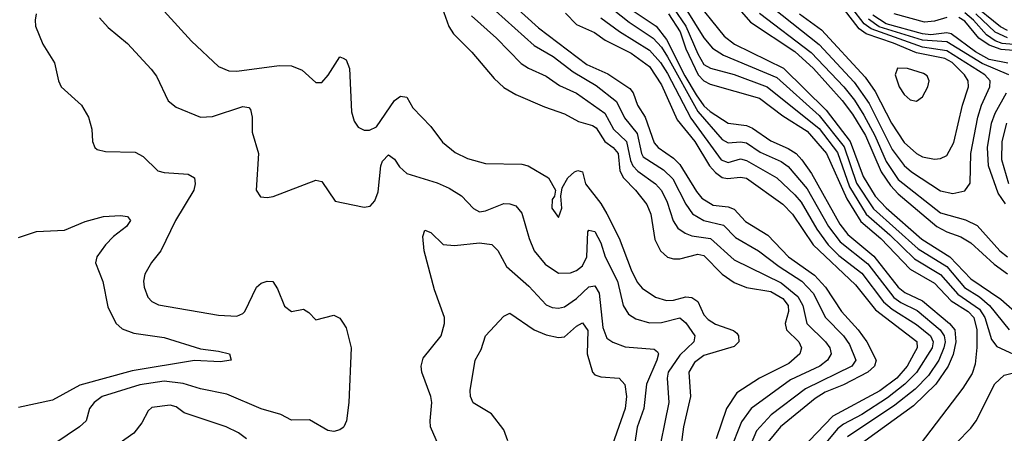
# Model space of a CAD drawing. Header units: inches. Extents: x 884549 to 1028252, y 526810 to 653624.
# Tile 101 of 256: x 938934 to 942180, y 551109 to 552471. Entities that reach past the tile are written whole.
import ezdxf

# ---------------------------------------------------------------- set-up
doc = ezdxf.new("R2010")
doc.units = ezdxf.units.IN
doc.header["$MEASUREMENT"] = 0
doc.layers.add('A9535', color=7, linetype='Continuous')
doc.layers.add('A9545', color=7, linetype='Continuous')

msp = doc.modelspace()

# ---------------------------------------------------------------- linework, layer by layer
at = {"layer": 'A9535', "color": 5}
for points, elevation in [([(938989, 552490), (938984.8, 552470), (938986.8, 552450), (939010, 552390.3), (939049.1, 552329.1), (939062, 552270), (939071.1, 552250), (939137.6, 552190), (939161.3, 552150), (939172.2, 552110), (939174.4, 552070), (939182, 552050), (939190, 552043.8), (939217.2, 552037.2), (939314.7, 552034.7), (939340.9, 552020.9), (939390, 551972.9), (939410, 551967.7), (939490, 551961.8), (939510.3, 551950), (939513, 551930), (939508, 551910), (939447.8, 551810), (939399.7, 551710), (939368.4, 551671.6), (939347, 551633), (939342.6, 551610), (939344.8, 551590), (939356.8, 551556.8), (939370, 551542.9), (939391.8, 551531.8), (939590, 551497.7), (939650, 551494.6), (939670, 551502.9), (939676, 551510), (939714.8, 551590), (939730, 551603.6), (939750, 551610.2), (939768.8, 551608.8), (939784.1, 551584.1), (939806.9, 551526.9), (939830, 551510.2), (939870, 551518), (939887.1, 551507.1), (939910, 551482.4), (939970, 551497.6), (939990, 551488.2), (940000, 551471.9)], 3140), ([(939197.4, 552477.4), (939225.6, 552445.6), (939290, 552393.1), (939368, 552308), (939384.8, 552284.8), (939423.6, 552203.6), (939450, 552182.9), (939530.2, 552150.2), (939570, 552151.8), (939670, 552185.3), (939690, 552181.6), (939695.3, 552175.3), (939700.9, 552150), (939700.5, 552100.5), (939721.5, 552030), (939714, 551910), (939727.7, 551887.7), (939750, 551884.9), (939770, 551888.2), (939910, 551942.4), (939930, 551938), (939973.7, 551873.7), (940000, 551868.1)], 3160), ([(939410, 552499.8), (939500.8, 552400.8), (939590, 552316.5), (939623.2, 552303.2), (939650, 552301.7), (939790, 552320.8), (939830, 552319.5), (939865.3, 552305.3), (939910, 552264.4), (939930, 552264.4), (939951.4, 552288.6), (939990, 552349.1), (940000, 552344.1)], 3180), ([(938930, 551753.1), (938990, 551772.9), (939081.7, 551778.3), (939150, 551806.9), (939210, 551822.7), (939266.2, 551826.2), (939290, 551822.6), (939299.1, 551810), (939286.2, 551790), (939243.3, 551756.7), (939217.5, 551730), (939188.2, 551690), (939183.6, 551670), (939208.7, 551608.7), (939224.9, 551524.9), (939251, 551471), (939272.2, 551452.2), (939310, 551438.8), (939410, 551424.3), (939530, 551387.4), (939590, 551379.6), (939626, 551370), (939630.8, 551350), (939595.6, 551344.4), (939510, 551347.9), (939305.4, 551314.6), (939132.4, 551267.6), (939042, 551218), (938930, 551194)], 3120), ([(940000, 551127.6), (939990, 551119.6), (939970, 551114.3), (939950, 551118.3), (939890, 551153.3), (939830, 551151.7), (939794.7, 551170), (939730, 551188.9), (939617.1, 551237.1), (939530, 551254.8), (939472.8, 551272.8), (939410, 551280.4), (939330, 551268.6), (939206.4, 551230), (939179.5, 551210), (939164.6, 551190), (939153, 551150), (939131.3, 551130), (939050, 551074.9), (939007.6, 551052.4), (938970, 551038.1), (938894.9, 551025.1)], 3140), ([(939682, 551090), (939655.1, 551110), (939614.8, 551130), (939476.5, 551176.5), (939450, 551195.6), (939430, 551200.8), (939370, 551193.8), (939357.4, 551182.6), (939336.5, 551143.5), (939310, 551109.1), (939150, 550996.2)], 3160)]:
    msp.add_lwpolyline(points, dxfattribs=dict(at, elevation=elevation))
at = {"layer": 'A9545', "color": 5}
for points, elevation in [([(940487.4, 552587.4), (940644.2, 552444.2), (940803.5, 552323.5), (940872.6, 552292.6), (940945, 552245), (940956, 552230), (940971.3, 552190), (940996.4, 552150), (941025.6, 552065.6), (941039, 552050), (941090, 552015), (941110, 551994.1), (941165.2, 551905.2), (941183.3, 551883.3), (941220.4, 551860.4), (941270, 551854.3), (941290, 551847.2), (941326.5, 551806.5), (941401, 551761), (941468.1, 551690), (941553.9, 551630), (941590.8, 551590), (941643.3, 551510), (941698.1, 551450), (941726.3, 551410), (941757.2, 551350), (941751.7, 551330), (941729.7, 551310), (941650, 551267.9), (941590, 551243.7), (941556.5, 551223.5), (941441.8, 551130), (941401, 551079)], 3280), ([(940439.1, 552559.1), (940630, 552386.2), (940692.7, 552350), (940759, 552299), (940834.5, 552254.5), (940901.9, 552201.9), (940928.2, 552148.2), (940970, 552096.6), (940983.8, 552030), (940990, 552019.5), (941056.1, 551976.1), (941087.1, 551947.1), (941130, 551863.3), (941152.1, 551832.1), (941189.8, 551809.8), (941253.9, 551793.8), (941293.7, 551753.7), (941370, 551709.4), (941437.8, 551657.8), (941512.9, 551610), (941550.3, 551570), (941590.1, 551490), (941649.4, 551430), (941670, 551400.9), (941690.7, 551350), (941677.8, 551330), (941524.5, 551255.5), (941410.9, 551169.1), (941363.3, 551116.7), (941317.8, 551010)], 3260), ([(941149.4, 552549.4), (941256.4, 552416.4), (941290.7, 552390.7), (941451.9, 552311.9), (941592.8, 552172.8), (941672, 552070), (941715, 551955), (941754.4, 551890), (941790, 551851.1), (941907.9, 551747.9), (942000.4, 551690), (942070, 551617.5), (942168.1, 551550), (942233.5, 551493.5)], 3480), ([(941390, 552532.7), (941570, 552389.8), (941685.6, 552265.6), (941734.8, 552194.8), (941810, 552043.3), (941850.4, 551990.4), (941874.4, 551970), (941970, 551907.4), (942010, 551898.2), (942050, 551907.9), (942067.6, 551932.4), (942069.9, 552029.9), (942092.6, 552150), (942104.9, 552190), (942132.2, 552250), (942133.1, 552270), (942115.5, 552290), (941990, 552368.9), (941910, 552381), (941740.6, 552440.6), (941717.9, 552457.9), (941677.7, 552510)], 3560), ([(940326.9, 552510), (940349.1, 552449.1), (940364.1, 552424.1), (940424.4, 552364.4), (940497.8, 552277.8), (940530, 552247.3), (940570, 552224.5), (940663.9, 552183.9), (940730, 552161.4), (940776.2, 552136.2), (940822.9, 552122.9), (940834.7, 552114.7), (940863.3, 552070), (940891, 552050), (940907.3, 552030), (940913, 551973), (940924.4, 551950), (940964.5, 551910), (941002, 551862), (941015, 551830), (941027.5, 551747.5), (941047.1, 551710), (941058.7, 551698.7), (941070, 551689.2), (941090, 551682.9), (941110, 551683.4), (941170, 551699.1), (941190, 551694.2), (941250, 551632.3), (941290, 551605.1), (941330, 551589), (941410, 551575.2), (941450, 551553.1), (941467.4, 551530), (941468.7, 551510), (941457.7, 551470), (941461.9, 551450), (941503.1, 551410), (941511.7, 551390), (941505.8, 551370), (941470, 551338.2), (941372.6, 551290), (941297.9, 551242.1), (941264.2, 551190), (941230.1, 551090)], 3220), ([(940870, 552521.5), (940942.8, 552462.8), (941022.5, 552410), (941050, 552380.2), (941070, 552349.3), (941169.2, 552169.2), (941250, 552076.5), (941270, 552065.8), (941310, 552069.3), (941330, 552065.3), (941375, 552035), (941444, 552004), (941467.8, 551987.8), (941530, 551913.6), (941600.9, 551790), (941639.2, 551739.2), (941730, 551667.3), (941816, 551556), (941839.4, 551539.4), (941893, 551513), (941969.1, 551449.1), (941981.9, 551430), (941984.5, 551410), (941980.9, 551390), (941964.1, 551350), (941930, 551299.1), (941886.3, 551253.7), (941818.9, 551201.1), (941663.3, 551096.7)], 3360), ([(940950, 552504.7), (941032.4, 552450), (941066, 552406), (941126.7, 552286.7), (941164, 552224), (941190, 552187.7), (941210, 552169), (941270, 552130.4), (941330, 552122.6), (941350, 552114.1), (941410, 552071.8), (941467.3, 552047.3), (941493.4, 552030), (941512.8, 552010), (941544.3, 551964.3), (941638.1, 551798), (941663.8, 551763.8), (941750, 551691.7), (941830, 551589.8), (941852, 551572), (941910, 551545.1), (941999.6, 551470), (942016.6, 551450), (942019.8, 551410), (942011.5, 551368.5), (941994.8, 551330), (941953.8, 551270), (941881, 551199), (941690, 551060.4)], 3380), ([(941089.4, 552509.4), (941129.7, 552450), (941170, 552358.3), (941190, 552323.3), (941211, 552311), (941290, 552290.8), (941398.3, 552250), (941570, 552112.7), (941630, 552033.9), (941670, 551920.2), (941725, 551830), (941802.9, 551762.9), (941883.6, 551683.6), (941970, 551631.8), (942026.8, 551566.7), (942097.7, 551517.8), (942116.1, 551490), (942137.6, 551417.6), (942155, 551395), (942251, 551351)], 3440), ([(941127.9, 552510), (941190, 552410.9), (941217.8, 552377.8), (941254.7, 552354.7), (941430, 552280.3), (941570, 552155.6), (941652, 552052), (941693.1, 551933.1), (941748.6, 551848.6), (941896.4, 551716.4), (941990, 551658.4), (942049, 551589), (942097.9, 551557.9), (942131.4, 551530), (942196.4, 551450)], 3460), ([(941305.6, 552505.6), (941343.6, 552463.6), (941490, 552366.7), (941550.9, 552310.9), (941645.4, 552205.4), (941679.6, 552159.6), (941722.3, 552090), (941774.3, 551970), (941804.5, 551924.5), (941830, 551897.2), (941958, 551790), (941990, 551772.5), (942036.2, 551756.2), (942070, 551736.3), (942146.1, 551666.1), (942190, 551633.8)], 3520), ([(941504.8, 552490), (941577.6, 552437.6), (941721.4, 552281.4), (941754.5, 552234.5), (941807.7, 552130), (941850, 552066.6), (941890, 552030.1), (941910, 552019.2), (941950, 552011.6), (941970, 552014.2), (941990, 552023.7), (942013.3, 552066.7), (942042.1, 552190), (942062.2, 552250), (942060.6, 552270), (942048.7, 552290), (942007.7, 552330), (941983.9, 552343.9), (941890, 552362), (941814.2, 552394.2), (941724.6, 552424.6), (941701.5, 552441.5), (941650, 552508.6)], 3580), ([(942190, 552435.8), (942167.4, 552447.4), (942070, 552527.1)], 3420), ([(940423.6, 552483.6), (940506, 552410), (940587.4, 552327.4), (940611, 552311), (940670, 552284.9), (940714.2, 552254.2), (940770, 552229.3), (940863, 552163), (940891.7, 552110), (940934.6, 552070), (940947.4, 552007.4), (940955.1, 551990), (940971.9, 551971.9), (941030.1, 551930), (941050, 551909), (941069.1, 551870), (941088.6, 551808.6), (941104.2, 551784.2), (941127.5, 551767.5), (941150, 551759), (941211.2, 551750), (941290, 551679.9), (941444.7, 551604.7), (941498.9, 551558.9), (941515.5, 551530), (941529.3, 551470), (941590.9, 551410), (941605.2, 551390), (941609.6, 551370), (941597.3, 551350), (941571.7, 551330), (941475.7, 551284.3), (941345.5, 551190), (941314, 551146), (941275.5, 551050)], 3240), ([(940733.2, 552493.2), (940770, 552455.8), (940829.2, 552429.2), (940864.3, 552404.3), (940950, 552360.4), (941010, 552316.8), (941050, 552256.7), (941101.5, 552141.5), (941159.8, 552070), (941208.4, 551990), (941227.6, 551967.6), (941250, 551951.6), (941267.7, 551947.7), (941310, 551952.8), (941330, 551949.3), (941450, 551864), (941482.3, 551830), (941550.3, 551730), (941690, 551598.1), (941755.5, 551515.5), (941891.5, 551411.5), (941892.3, 551390), (941881.8, 551370), (941859.8, 551330), (941825.3, 551290), (941770, 551248.4), (941614.9, 551165.1), (941510, 551055.8)], 3320), ([(940850, 552477), (940911.8, 552431.8), (941010, 552371.3), (941047.1, 552330), (941070, 552294.3), (941146.5, 552146.5), (941246.9, 552010), (941270, 552000.7), (941310, 552012.7), (941330, 552007.4), (941430.1, 551950), (941490, 551894.6), (941510, 551870.4), (941561.5, 551781.5), (941599.6, 551730), (941634.7, 551694.7), (941710, 551635.9), (941781.5, 551541.5), (941810, 551517.3), (941890, 551467.4), (941937, 551430), (941945, 551410), (941941.7, 551390), (941890.9, 551309.1), (941851.8, 551270), (941795, 551225), (941710, 551170.8), (941650, 551139), (941630, 551122.9), (941533.5, 551006.5)], 3340), ([(941073.3, 552490), (941111, 552431), (941130, 552374.9), (941171.3, 552290), (941190, 552269.8), (941210, 552259.2), (941373.1, 552213.1), (941450, 552155), (941530, 552104.2), (941594.3, 552030), (941660.8, 551880.8), (941706.8, 551806.8), (941772.6, 551750), (941869.4, 551649.4), (941950, 551603.5), (942004.5, 551544.5), (942060.7, 551510), (942079.9, 551490), (942089.5, 551450), (942089, 551391), (942084.1, 551335.9), (942074.5, 551305.5), (942043.1, 551256.9), (941885.5, 551050)], 3420), ([(941372.8, 552492.8), (941543.6, 552363.6), (941651.2, 552250), (941686.5, 552206.5), (941717.2, 552157.2), (941753.1, 552090), (941790, 552003.8), (941830, 551945), (941970, 551834.8), (942052, 551812), (942090, 551792.8), (942165.1, 551710), (942190, 551689.7)], 3540), ([(942194.9, 552290), (942107, 552327), (941990, 552398), (941910, 552403.8), (941767.7, 552447.7), (941732.6, 552472.5)], 3540), ([(942191.5, 552328.5), (942130, 552340.6), (942085.5, 552365.5), (942004.7, 552424.7), (941990, 552428.3), (941938.3, 552421.7), (941910, 552424.3), (941790, 552457.7), (941746.4, 552486.4)], 3520), ([(941990, 552477.9), (941950, 552466.2), (941916.6, 552463.4), (941817.1, 552490)], 3480), ([(942210, 552370.1), (942170, 552372.5), (942130, 552386.9), (942096.3, 552410), (942050, 552466.7), (942030, 552478)], 3480), ([(942210, 552389.5), (942173.1, 552393.1), (942150, 552402), (942121.2, 552421.2), (942078.9, 552470), (942050, 552493.5)], 3460), ([(942190, 552411.9), (942150, 552429.8), (942086.6, 552490)], 3440), ([(940000, 552344.1), (940010, 552339.2), (940021.2, 552310), (940028.1, 552168.1), (940036.9, 552136.9), (940050, 552117.3), (940070, 552107.1), (940087.2, 552107.2), (940110, 552117.9), (940170, 552205.4), (940190, 552219), (940210, 552216.5), (940230, 552181.1), (940290, 552119.6), (940327.6, 552067.6), (940370, 552033.6), (940410, 552014.1), (940470, 551997.7), (940590, 551994.7), (940610, 551990.1), (940677.6, 551950), (940700.7, 551910), (940697.3, 551890), (940690, 551879), (940688.5, 551850), (940710, 551819.3), (940720.9, 551850), (940717.6, 551890), (940722.9, 551917.1), (940740.7, 551950), (940763, 551970), (940774.4, 551974.4), (940790, 551970.4), (940799.4, 551930), (940850, 551865.3), (940870, 551832.1), (940910.9, 551750.9), (940950, 551646.8), (940970, 551606.9), (940986.3, 551586.3), (941030, 551557.3), (941066.6, 551546.6), (941090, 551546.7), (941130, 551557.8), (941150, 551556.2), (941170, 551542.7), (941190, 551498.5), (941203.4, 551483.4), (941228, 551468), (941287.1, 551447.1), (941298.3, 551438.3), (941304.2, 551430), (941305.2, 551410), (941290, 551394.8), (941190, 551364.9), (941158.5, 551341.5), (941139.5, 551310), (941145.7, 551230), (941122.7, 551130), (941109.4, 551030)], 3180), ([(942184.2, 551864.2), (942159.8, 551899.8), (942127.5, 551990), (942124.3, 552050), (942138.3, 552130), (942150, 552163.6), (942187.1, 552230)], 3540), ([(942195, 551930), (942171.3, 552010), (942173, 552070), (942188.4, 552130)], 3520), ([(940000, 551868.1), (940070, 551853.4), (940090, 551857.3), (940105.4, 551874.6), (940116.2, 551903.8), (940124.7, 551990), (940130, 552004.9), (940150, 552026.5), (940170, 552012), (940186.4, 551986.4), (940210, 551964), (940310, 551933.5), (940350, 551916.6), (940390.9, 551890.9), (940430, 551849.3), (940450, 551838.6), (940470, 551841.5), (940530, 551865.2), (940550, 551864.5), (940570, 551857.6), (940590, 551833.4), (940613.8, 551750), (940630.1, 551710), (940665.9, 551665.9), (940710, 551635.9), (940750, 551637.4), (940770, 551644.7), (940790, 551660.1), (940804.3, 551690), (940807.3, 551772.7), (940810, 551778.3), (940830, 551772.9), (940850, 551736.5), (940864.7, 551690), (940904.7, 551610), (940923.4, 551530), (940941.1, 551501.1), (940965.8, 551485.8), (941010, 551472.3), (941050, 551473.1), (941110, 551488.7), (941130, 551472.2), (941159.6, 551430), (941156.1, 551410), (941110, 551365.7), (941072.1, 551310), (941068.3, 551290), (941074.2, 551210), (941033.3, 551010)], 3160), ([(940315.1, 551070), (940288.7, 551130), (940286.8, 551150), (940293.2, 551210), (940289.8, 551230), (940260.3, 551310), (940258.2, 551330), (940264.2, 551355.8), (940323.5, 551430), (940335, 551470), (940334.5, 551490), (940301.4, 551581.4), (940267.2, 551710), (940263.6, 551756.4), (940270, 551777.3), (940290, 551770.2), (940330, 551730.2), (940367.3, 551727.3), (940450, 551736.2), (940490.1, 551730.1), (940510.5, 551710.5), (940538.6, 551658.6), (940613.1, 551593.1), (940670, 551531.4), (940690, 551522.7), (940710, 551520.8), (940730, 551525.2), (940770, 551553), (940810, 551591.3), (940830, 551594.6), (940844.6, 551570), (940856.7, 551456.7), (940870, 551422), (940889.1, 551409.1), (940930, 551393.4), (941025.4, 551385.4), (941036.9, 551376.9), (941039.8, 551370), (941034.8, 551350), (941000.1, 551270), (940991.9, 551190), (940969.3, 551129.3), (940948.8, 550990)], 3140), ([(940543.6, 551083.6), (940530, 551119.5), (940490, 551172.8), (940429.5, 551209.5), (940420.8, 551230), (940419.5, 551250), (940435.9, 551350), (940455.8, 551384.2), (940469.9, 551430), (940530, 551494.3), (940550, 551503.9), (940630, 551449.2), (940670, 551433.2), (940710, 551424.2), (940730, 551426), (940770, 551461.8), (940790, 551472), (940807.3, 551447.2), (940804.8, 551370), (940822.2, 551310), (940830, 551301.5), (940850, 551295), (940910.1, 551290.1), (940929.6, 551269.6), (940934.3, 551230), (940930.4, 551190), (940859.9, 550990)], 3120), ([(940000, 551471.9), (940010, 551455.5), (940026.4, 551390), (940019, 551210), (940011.7, 551150), (940003, 551130), (940000, 551127.6)], 3140), ([(942022.4, 551077.6), (942070, 551125.7), (942087.3, 551150), (942148.3, 551271.7), (942179.7, 551300.3), (942210, 551308.3)], 3420)]:
    msp.add_lwpolyline(points, dxfattribs=dict(at, elevation=elevation))
at = {"layer": 'A9545', "color": 5, "elevation": 3620}
msp.add_lwpolyline([(941828.4, 552311.6), (941820.4, 552290), (941833.7, 552250), (941850, 552225.2), (941870, 552207.4), (941890, 552203.3), (941910, 552217.5), (941927.5, 552250), (941931.8, 552270), (941925.8, 552285.8), (941913.9, 552293.9), (941860.7, 552310)], close=True, dxfattribs=at)

doc.saveas('drawing.dxf')
